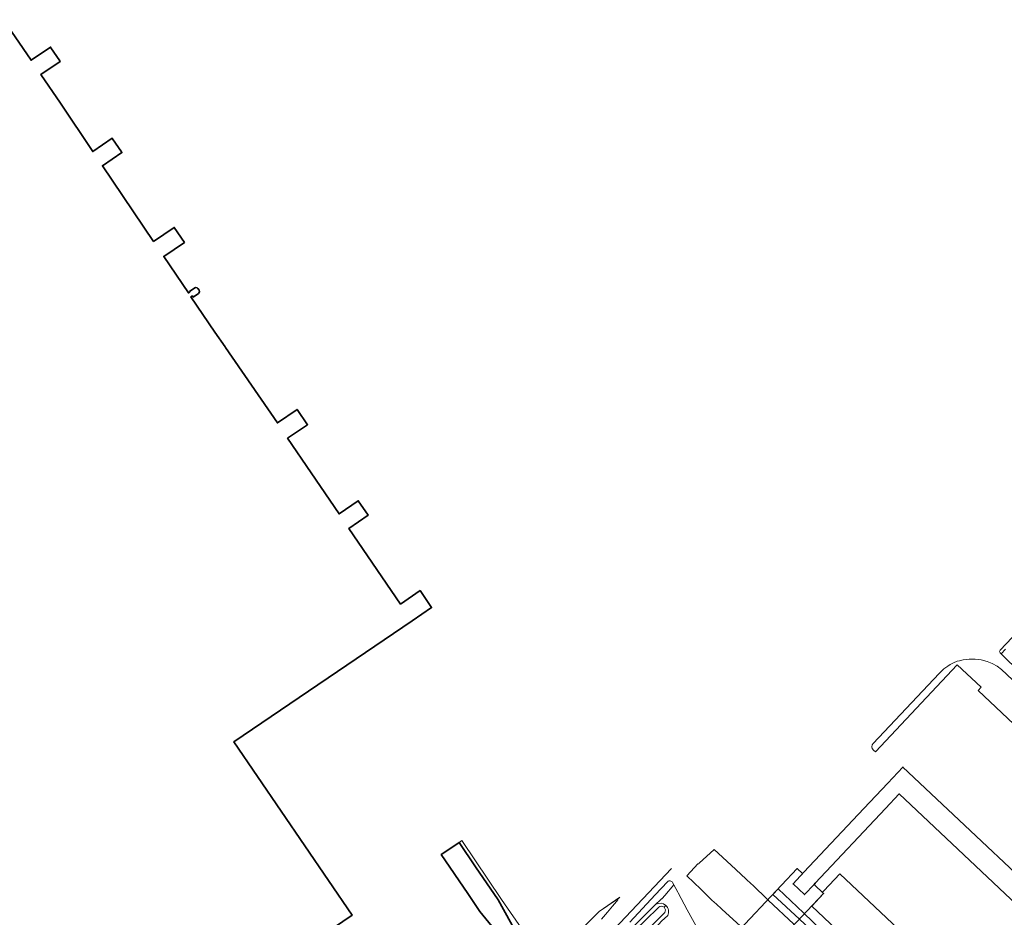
# Model space of a CAD drawing. Header units: metres. Extents: x 73718 to 76933, y 443658 to 446696.
# Tile 133 of 161: x 75164 to 75808, y 446109 to 446696. Entities that reach past the tile are written whole.
import ezdxf

# ---------------------------------------------------------------- set-up
doc = ezdxf.new("R2010")
doc.units = ezdxf.units.M
for name, color, linetype, lineweight in [('B-WE-GR-GROENVOORZIENING-GV', 80, 'Continuous', 18), ('B-WE-IE-TERREINAFSCHEIDING_KUNSTMATIG_HEKWERK-G', 20, 'IE-TERREINAFSCHEIDING_KUNSTMATIG-SO', 18), ('B-WE-OG-BEBOUWING-GV', 7, 'Continuous', 35), ('B-WE-OG-BEBOUWING_LUIFEL-GV', 7, 'Continuous', 18), ('B-WE-OG-TERREIN_ERF-GV', 7, 'Continuous', 18), ('B-WE-OG-TERREIN_OEVER-GV', 7, 'Continuous', 18), ('B-WE-OG-WATER_SLOOT-GV', 120, 'Continuous', 18), ('B-WE-OG-WEG-GV', 7, 'Continuous', 18), ('B-WE-VH-OPENVERHARDING_BETONSTRAATSTEEN-GV', 30, 'Continuous', 18)]:
    doc.layers.add(name, color=color, linetype=linetype, lineweight=lineweight)
doc.linetypes.add('IE-TERREINAFSCHEIDING_KUNSTMATIG-SO', pattern='A,4,[82,NLCS.SHX,S=0.75,R=90,X=0,Y=0],4,-2', length=10)

msp = doc.modelspace()

# ---------------------------------------------------------------- linework, layer by layer
at = {"layer": 'B-WE-GR-GROENVOORZIENING-GV', "flags": 128}
for points in [[(75813.335, 446291.695), (75805.517, 446283.495), (75805.113, 446282.639), (75805.392, 446281.734), (75806.182, 446280.972), (75809.043, 446283.988)], [(75613.417, 446090.25), (75600.612, 446113.545), (75594.614, 446124.697), (75594.397, 446125.082), (75591.877, 446129.867), (75585.923, 446122.943), (75584.276, 446121.028), (75583.982, 446120.808), (75583.794, 446120.66), (75583.329, 446120.27), (75582.883, 446119.858), (75580.107, 446117.119)], [(75587.803, 446109.835), (75583.751, 446106.024)]]:
    msp.add_lwpolyline(points, dxfattribs=at)
at = {"layer": 'B-WE-GR-GROENVOORZIENING-GV'}
for points in [[(75580.107, 446117.119, -0.3292579), (75586.628, 446116.42)], [(75586.628, 446116.42, -0.3375943), (75587.803, 446109.835)]]:
    msp.add_lwpolyline(points, format="xyb", dxfattribs=at)
at = {"layer": 'B-WE-IE-TERREINAFSCHEIDING_KUNSTMATIG_HEKWERK-G', "flags": 128}
for points in [[(75485.728, 446026.692), (75487.51, 446028.726), (75490.63, 446032.671), (75493.557, 446036.899), (75495.319, 446038.999), (75528.886, 446074.646), (75552.655, 446100.852), (75590.392, 446140.512)], [(75554.6, 446120.34), (75542.951, 446112.433), (75526.549, 446095.974), (75510.16, 446079.493), (75502.071, 446072.818), (75500.065, 446071.554), (75492.726, 446066.935), (75486.947, 446063.251), (75478.421, 446057.438), (75468.614, 446050.599), (75441.069, 446019.558)]]:
    msp.add_lwpolyline(points, dxfattribs=at)
at = {"layer": 'B-WE-OG-BEBOUWING-GV', "flags": 128}
for points in [[(75362.214, 446097.084), (75381.172, 446109.94), (75303.662, 446223.35), (75420.505, 446302.739), (75433.223, 446311.315), (75425.691, 446322.477), (75412.948, 446313.648), (75379.053, 446363.167), (75391.669, 446371.692), (75385.231, 446381.23), (75372.691, 446372.605), (75354.395, 446399.419), (75338.93, 446422.089), (75351.975, 446430.963), (75345.175, 446441.023), (75332.257, 446432.145), (75298.229, 446481.608), (75297.981, 446481.968), (75291.291, 446491.614), (75275.675, 446514.697), (75276.557, 446515.3), (75277.107, 446514.495), (75280.621, 446516.896), (75281.126, 446517.484), (75281.27, 446518.247), (75281.013, 446518.98), (75280.241, 446520.109), (75279.652, 446520.614), (75278.889, 446520.758), (75278.157, 446520.502), (75274.643, 446518.102), (75274.829, 446517.829), (75273.958, 446517.234), (75257.8, 446541.118), (75271.368, 446550.298), (75264.74, 446560.096), (75251.198, 446550.935), (75217.697, 446600.453), (75230.429, 446609.067), (75230.146, 446609.485), (75224.328, 446618.084), (75224.114, 446618.4), (75211.371, 446609.779), (75190.247, 446641.358), (75177.349, 446660.067), (75190.098, 446668.692), (75189.806, 446669.124), (75183.99, 446677.719), (75183.715, 446678.126), (75170.965, 446669.5), (75153.014, 446696.034)], [(75362.214, 446097.084), (75381.172, 446109.94), (75303.662, 446223.35), (75420.505, 446302.739), (75433.223, 446311.315), (75425.691, 446322.477), (75412.948, 446313.648), (75379.053, 446363.167), (75391.669, 446371.692), (75385.231, 446381.23), (75372.691, 446372.605), (75354.395, 446399.419), (75338.93, 446422.089), (75351.975, 446430.963), (75345.175, 446441.023), (75332.257, 446432.145), (75298.229, 446481.608), (75297.981, 446481.968), (75291.291, 446491.614), (75275.675, 446514.697), (75276.557, 446515.3), (75277.107, 446514.495), (75280.621, 446516.896), (75281.126, 446517.484), (75281.27, 446518.247), (75281.013, 446518.98), (75280.241, 446520.109), (75279.652, 446520.614), (75278.889, 446520.758), (75278.157, 446520.502), (75274.643, 446518.102), (75274.829, 446517.829), (75273.958, 446517.234), (75257.8, 446541.118), (75271.368, 446550.298), (75264.74, 446560.096), (75251.198, 446550.935), (75217.697, 446600.453), (75230.429, 446609.067), (75230.146, 446609.485), (75224.328, 446618.084), (75224.114, 446618.4), (75211.371, 446609.779), (75190.247, 446641.358), (75177.349, 446660.067), (75190.098, 446668.692), (75189.806, 446669.124), (75183.99, 446677.719), (75183.715, 446678.126), (75170.965, 446669.5), (75153.014, 446696.034)], [(75863.242, 446092.616), (75741.815, 446206.946), (75731.982, 446196.503), (75716.271, 446179.806), (75680.473, 446141.761), (75676.998, 446138.067), (75676.163, 446137.178), (75672.636, 446140.5), (75600.69, 446064.129)], [(75863.242, 446092.616), (75741.815, 446206.946), (75731.982, 446196.503), (75716.271, 446179.806), (75680.473, 446141.761), (75676.998, 446138.067), (75669.865, 446130.474), (75677.289, 446123.488), (75683.601, 446130.17), (75684.443, 446131.061), (75730.338, 446179.806), (75739.304, 446189.329), (75843.224, 446091.485)], [(75863.021, 445732.284), (75694.751, 445890.662), (75659.312, 445924.019), (75632.337, 445949.407), (75634.63, 445951.695), (75602.964, 445981.899), (75634.673, 446015.77), (75647.344, 446028.984), (75650.803, 446032.664), (75648.513, 446034.817), (75644.917, 446030.991), (75622.167, 446052.377), (75689.881, 446124.255), (75683.601, 446130.17), (75684.443, 446131.061), (75730.338, 446179.806), (75739.304, 446189.329), (75843.224, 446091.485)], [(75489.377, 446097.25), (75476.706, 446120.078), (75461.967, 446141.716), (75451.219, 446157.583), (75443.224, 446152.145), (75439.536, 446149.637), (75456.892, 446124.21), (75464.884, 446112.314), (75483.375, 446089.814)]]:
    msp.add_lwpolyline(points, dxfattribs=at)
at = {"layer": 'B-WE-OG-BEBOUWING_LUIFEL-GV', "flags": 128}
msp.add_lwpolyline([(75452.967, 446158.773), (75451.219, 446157.583), (75461.967, 446141.716), (75476.706, 446120.078), (75489.377, 446097.25), (75504.207, 446076.706), (75520.331, 446056.683), (75537.34, 446037.852), (75560.934, 446015.433), (75561.875, 446016.438), (75563.704, 446018.392), (75532.947, 446049.58), (75514.755, 446070.789), (75507.046, 446080.656), (75501.091, 446089.045), (75494.217, 446098.345), (75479.05, 446120.308)], close=True, dxfattribs=at)
at = {"layer": 'B-WE-OG-TERREIN_ERF-GV', "flags": 128}
msp.add_lwpolyline([(75843.224, 446236.037), (75806.391, 446270.75), (75803.468, 446272.9), (75800.303, 446274.673), (75796.944, 446276.043), (75793.126, 446277.048), (75789.211, 446277.555), (75785.263, 446277.556), (75781.349, 446277.048), (75778.97, 446276.51), (75777.384, 446276.152), (75775.045, 446275.224), (75772.854, 446273.99), (75771.164, 446272.902), (75768.709, 446271.145), (75766.442, 446269.151), (75765.557, 446268.255), (75722.278, 446222.414), (75721.619, 446221.383), (75721.422, 446220.174), (75721.722, 446218.986), (75722.468, 446218.016), (75723.757, 446216.833), (75777.41, 446273.817), (75792.956, 446259.177), (75791.097, 446257.153), (75911.247, 446143.645)], dxfattribs=at)
msp.add_lwpolyline([(75753.904, 446048.094), (75784.305, 446019.691), (75798.256, 446034.509), (75803.467, 446040.043), (75700.404, 446137.085), (75689.961, 446125.87), (75689.123, 446124.969), (75689.881, 446124.255), (75682.079, 446115.972)], close=True, dxfattribs=at)
at = {"layer": 'B-WE-OG-TERREIN_OEVER-GV', "flags": 128}
for points in [[(75580.107, 446117.119), (75559.508, 446096.801), (75548.205, 446085.264), (75537.378, 446073.71), (75520.939, 446055.614), (75514.872, 446049.709), (75508.865, 446043.344), (75508.607, 446043.045), (75505.656, 446039.627), (75467.319, 445999.717), (75465.012, 445997.316), (75461.99, 445993.937), (75462.247, 445993.708), (75462.491, 445991.202), (75469.013, 445998.115), (75510.072, 446041.639), (75525.824, 446058.336), (75543.441, 446077.144), (75555.441, 446089.044), (75559.125, 446092.681)], [(75559.125, 446092.681), (75563.058, 446096.515), (75564.761, 446098.239), (75567.438, 446101.129), (75572.954, 446106.606), (75581.915, 446115.313)], [(75585.42, 446115.228), (75586.628, 446116.42)], [(75586.628, 446116.42), (75585.42, 446115.228)], [(75504.951, 446023.119), (75501.354, 446018.838), (75500.875, 446018.311), (75503.045, 446016.41), (75507.643, 446020.858), (75511.645, 446024.729), (75515.803, 446028.97), (75519.919, 446033.169), (75520.212, 446033.54), (75524.281, 446038.694), (75531.372, 446047.676), (75532.878, 446049.583), (75537.991, 446055.612), (75543.052, 446061.581), (75548.985, 446068.093), (75554.859, 446074.54), (75560.117, 446080.232), (75565.322, 446085.866), (75569.663, 446090.545), (75573.961, 446095.177), (75578.881, 446100.628), (75583.751, 446106.024), (75587.803, 446109.835)], [(75585.87, 446111.75), (75579.29, 446105.11), (75576.863, 446102.513), (75567.537, 446092.532), (75560.484, 446084.985), (75557.942, 446082.264), (75546.697, 446070.231), (75536.334, 446059.14), (75535.346, 446058.083), (75532.846, 446055.407), (75531.299, 446051.235), (75517.498, 446036.338), (75512.996, 446031.686), (75509.913, 446028.499), (75505.419, 446023.677), (75504.951, 446023.119)]]:
    msp.add_lwpolyline(points, dxfattribs=at)
at = {"layer": 'B-WE-OG-TERREIN_OEVER-GV'}
for points in [[(75586.628, 446116.42, 0.3292579), (75580.107, 446117.119)], [(75581.915, 446115.313, -0.3700397), (75585.42, 446115.228)], [(75585.42, 446115.228, -0.3703041), (75585.87, 446111.75)], [(75587.803, 446109.835, 0.3375943), (75586.628, 446116.42)]]:
    msp.add_lwpolyline(points, format="xyb", dxfattribs=at)
at = {"layer": 'B-WE-OG-WATER_SLOOT-GV', "flags": 128}
for points in [[(75670.464, 446104.122), (75653.688, 446119.815), (75653.597, 446119.9), (75653.404, 446120.085), (75643.224, 446129.826), (75642.708, 446130.319), (75639.026, 446133.843), (75629.412, 446142.838), (75618.25, 446152.964), (75608.44, 446144.14), (75608.506, 446144.045), (75608.101, 446143.588), (75607.516, 446143.534), (75600.616, 446135.998), (75600.551, 446135.919), (75600.373, 446135.806), (75609.428, 446127.015), (75616.792, 446119.766), (75618.203, 446118.584), (75619.737, 446117.299), (75619.776, 446117.267), (75623.089, 446114.235), (75623.33, 446114.011), (75635.371, 446102.811)], [(75581.915, 446115.313), (75572.954, 446106.606)], [(75500.875, 446018.311), (75501.354, 446018.838), (75504.951, 446023.119), (75505.419, 446023.677), (75509.913, 446028.499), (75512.996, 446031.686), (75517.498, 446036.338), (75531.299, 446051.235), (75532.846, 446055.407), (75535.346, 446058.083), (75536.334, 446059.14), (75546.697, 446070.231), (75557.942, 446082.264), (75560.484, 446084.985), (75567.537, 446092.532), (75576.863, 446102.513), (75579.29, 446105.11), (75585.87, 446111.75)]]:
    msp.add_lwpolyline(points, dxfattribs=at)
at = {"layer": 'B-WE-OG-WATER_SLOOT-GV'}
for points in [[(75585.42, 446115.228, 0.3700397), (75581.915, 446115.313)], [(75585.87, 446111.75, 0.3703041), (75585.42, 446115.228)]]:
    msp.add_lwpolyline(points, format="xyb", dxfattribs=at)
at = {"layer": 'B-WE-OG-WEG-GV', "flags": 128}
for points in [[(75559.508, 446096.801), (75580.107, 446117.119), (75582.883, 446119.858), (75583.329, 446120.27), (75583.794, 446120.66), (75583.982, 446120.808), (75584.276, 446121.028), (75585.923, 446122.943), (75591.877, 446129.867), (75591.008, 446131.41)], [(75587.705, 446131.903), (75579.69, 446123.304), (75563.105, 446105.516)], [(75544.529, 446107.428), (75548.375, 446111.939), (75551.645, 446115.857), (75554.237, 446118.962), (75555.217, 446119.985), (75554.907, 446120.26), (75556.359, 446121.71), (75542.854, 446112.512), (75524.201, 446093.849)]]:
    msp.add_lwpolyline(points, dxfattribs=at)
at = {"layer": 'B-WE-OG-WEG-GV'}
msp.add_lwpolyline([(75591.008, 446131.41, 0.4936196), (75587.705, 446131.903)], format="xyb", dxfattribs=at)
at = {"layer": 'B-WE-VH-OPENVERHARDING_BETONSTRAATSTEEN-GV', "flags": 128}
msp.add_lwpolyline([(75809.043, 446283.988), (75806.182, 446280.972), (75818.883, 446268.706)], dxfattribs=at)
msp.add_lwpolyline([(75719.166, 446071.731), (75688.823, 446100.015), (75676.674, 446111.508), (75660.068, 446127.16), (75656.74, 446123.627), (75674.013, 446107.411), (75748.004, 446037.95), (75764.014, 446022.621), (75767.144, 446025.853), (75767.534, 446025.891), (75749.273, 446043.197)], close=True, dxfattribs=at)

doc.saveas('drawing.dxf')
